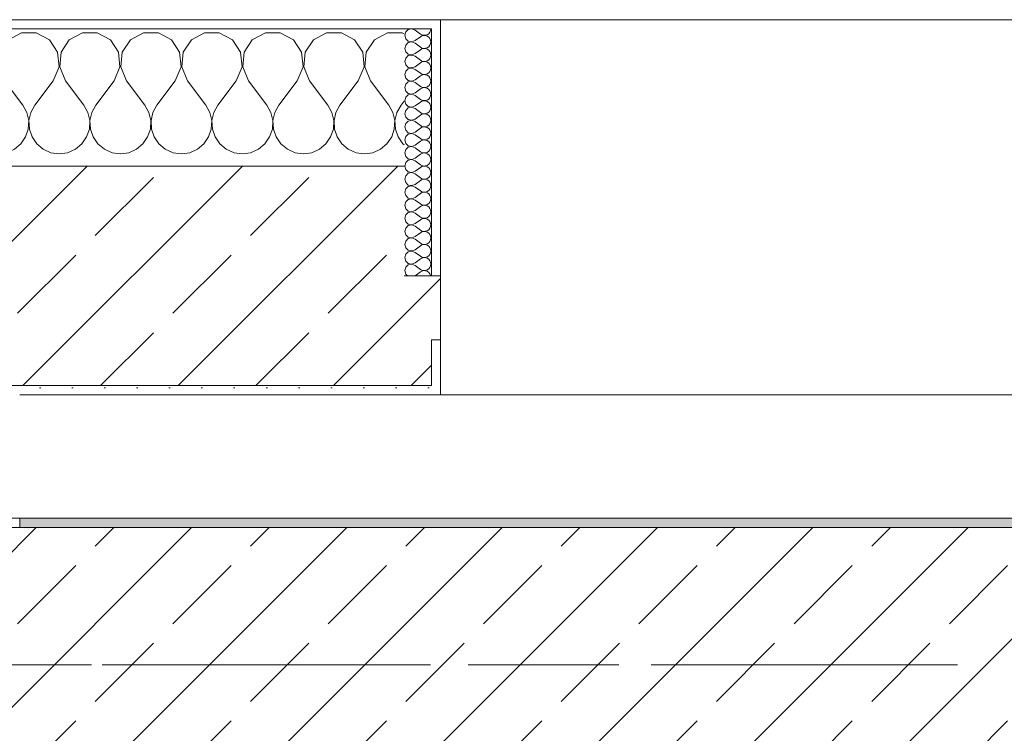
# Model space of a CAD drawing. Header units: metres. Extents: x -3.6 to 84.5, y -11 to 16.8.
# Tile 213 of 228: x 54.69 to 55.766, y 13.075 to 13.855. Entities that reach past the tile are written whole.
import ezdxf

# ---------------------------------------------------------------- set-up
doc = ezdxf.new("R2010")
doc.units = ezdxf.units.M
doc.header["$MEASUREMENT"] = 0
doc.linetypes.add('Achse', pattern=[0.2, 0.1, -0.05, 0, -0.05])
doc.linetypes.add('Strichlinie doppelt', pattern=[0.546806, 0.264583, -0.105833, 0.070556, -0.105833])
for name, color, linetype in [('451 - Universal.Achsen Raster', 7, 'Continuous'), ('604 - Struktur.Wand Aussen', 7, 'Continuous'), ('608 - Struktur.Träger', 7, 'Continuous')]:
    doc.layers.add(name, color=color, linetype=linetype)
pattern_1 = [(0, (0, 0), (0, 0.08660254), [0, -0.05]), (0, (0.025, 0.0433), (0, 0.08660254), [0, -0.05])]
pattern_2 = [(45, (0, 0), (-0.01767767, 0.01767767), [0, -0.025])]
pattern_3 = [(45, (0, 0), (-0.08485281, 0.08485281), []), (45, (-0.04243, 0.04243), (-0.08485281, 0.08485281), [0.09, -0.03])]

# ---------------------------------------------------------------- blocks, each defined once
blk = doc.blocks.new('*X31')
at = {"layer": '604 - Struktur.Wand Aussen', "color": 7, "linetype": 'Continuous', "lineweight": 5}
for p, q in [((54.0252, 13.8407), (54.0109, 13.833)), ((54.0415, 13.8407), (54.0252, 13.8407)), ((54.0558, 13.833), (54.0415, 13.8407)), ((54.0919, 13.8407), (54.0776, 13.833)), ((54.1081, 13.8407), (54.0919, 13.8407)), ((54.1224, 13.833), (54.1081, 13.8407)), ((54.1585, 13.8407), (54.1442, 13.833)), ((54.1748, 13.8407), (54.1585, 13.8407)), ((54.1891, 13.833), (54.1748, 13.8407)), ((54.2252, 13.8407), (54.2109, 13.833)), ((54.2415, 13.8407), (54.2252, 13.8407)), ((54.2558, 13.833), (54.2415, 13.8407)), ((54.2919, 13.8407), (54.2776, 13.833)), ((54.3081, 13.8407), (54.2919, 13.8407)), ((54.3224, 13.833), (54.3081, 13.8407)), ((54.3585, 13.8407), (54.3442, 13.833)), ((54.3748, 13.8407), (54.3585, 13.8407)), ((54.3891, 13.833), (54.3748, 13.8407)), ((54.4252, 13.8407), (54.4109, 13.833)), ((54.4415, 13.8407), (54.4252, 13.8407)), ((54.4558, 13.833), (54.4415, 13.8407)), ((54.4919, 13.8407), (54.4776, 13.833)), ((54.5081, 13.8407), (54.4919, 13.8407)), ((54.5224, 13.833), (54.5081, 13.8407)), ((54.5585, 13.8407), (54.5442, 13.833)), ((54.5748, 13.8407), (54.5585, 13.8407)), ((54.5891, 13.833), (54.5748, 13.8407)), ((54.6252, 13.8407), (54.6109, 13.833)), ((54.6415, 13.8407), (54.6252, 13.8407)), ((54.6558, 13.833), (54.6415, 13.8407)), ((54.6919, 13.8407), (54.6776, 13.833)), ((54.7081, 13.8407), (54.6919, 13.8407)), ((54.7224, 13.833), (54.7081, 13.8407)), ((54.7585, 13.8407), (54.7442, 13.833)), ((54.7748, 13.8407), (54.7585, 13.8407)), ((54.7891, 13.833), (54.7748, 13.8407)), ((54.8252, 13.8407), (54.8109, 13.833)), ((54.8415, 13.8407), (54.8252, 13.8407)), ((54.8558, 13.833), (54.8415, 13.8407)), ((54.8919, 13.8407), (54.8776, 13.833)), ((54.9081, 13.8407), (54.8919, 13.8407)), ((54.9224, 13.833), (54.9081, 13.8407)), ((54.9585, 13.8407), (54.9442, 13.833)), ((54.9748, 13.8407), (54.9585, 13.8407)), ((54.9891, 13.833), (54.9748, 13.8407)), ((55.0252, 13.8407), (55.0109, 13.833)), ((55.0415, 13.8407), (55.0252, 13.8407)), ((55.0558, 13.833), (55.0415, 13.8407)), ((55.0919, 13.8407), (55.0776, 13.833)), ((55.1081, 13.8407), (55.0919, 13.8407)), ((55.11, 13.8397), (55.1081, 13.8407)), ((54.0109, 13.833), (54.005, 13.8241)), ((54.0648, 13.8195), (54.0558, 13.833)), ((54.0776, 13.833), (54.0686, 13.8195)), ((54.1314, 13.8195), (54.1224, 13.833)), ((54.1442, 13.833), (54.1352, 13.8195)), ((54.1981, 13.8195), (54.1891, 13.833)), ((54.2109, 13.833), (54.2019, 13.8195)), ((54.2648, 13.8195), (54.2558, 13.833)), ((54.2776, 13.833), (54.2686, 13.8195)), ((54.3314, 13.8195), (54.3224, 13.833)), ((54.3442, 13.833), (54.3352, 13.8195)), ((54.3981, 13.8195), (54.3891, 13.833)), ((54.4109, 13.833), (54.4019, 13.8195)), ((54.4648, 13.8195), (54.4558, 13.833)), ((54.4776, 13.833), (54.4686, 13.8195)), ((54.5314, 13.8195), (54.5224, 13.833)), ((54.5442, 13.833), (54.5352, 13.8195)), ((54.5981, 13.8195), (54.5891, 13.833)), ((54.6109, 13.833), (54.6019, 13.8195)), ((54.6648, 13.8195), (54.6558, 13.833)), ((54.6776, 13.833), (54.6686, 13.8195)), ((54.7314, 13.8195), (54.7224, 13.833)), ((54.7442, 13.833), (54.7352, 13.8195)), ((54.7981, 13.8195), (54.7891, 13.833)), ((54.8109, 13.833), (54.8019, 13.8195)), ((54.8648, 13.8195), (54.8558, 13.833)), ((54.8776, 13.833), (54.8686, 13.8195)), ((54.9314, 13.8195), (54.9224, 13.833)), ((54.9442, 13.833), (54.9352, 13.8195)), ((54.9981, 13.8195), (54.9891, 13.833)), ((55.0109, 13.833), (55.0019, 13.8195)), ((55.0648, 13.8195), (55.0558, 13.833)), ((55.0776, 13.833), (55.0686, 13.8195)), ((54.0663, 13.8033), (54.0648, 13.8195)), ((54.0686, 13.8195), (54.067, 13.8033)), ((54.133, 13.8033), (54.1314, 13.8195)), ((54.1352, 13.8195), (54.1337, 13.8033)), ((54.1996, 13.8033), (54.1981, 13.8195)), ((54.2019, 13.8195), (54.2004, 13.8033)), ((54.2663, 13.8033), (54.2648, 13.8195)), ((54.2686, 13.8195), (54.267, 13.8033)), ((54.333, 13.8033), (54.3314, 13.8195)), ((54.3352, 13.8195), (54.3337, 13.8033)), ((54.3996, 13.8033), (54.3981, 13.8195)), ((54.4019, 13.8195), (54.4004, 13.8033)), ((54.4663, 13.8033), (54.4648, 13.8195)), ((54.4686, 13.8195), (54.467, 13.8033)), ((54.533, 13.8033), (54.5314, 13.8195)), ((54.5352, 13.8195), (54.5337, 13.8033)), ((54.5996, 13.8033), (54.5981, 13.8195)), ((54.6019, 13.8195), (54.6004, 13.8033)), ((54.6663, 13.8033), (54.6648, 13.8195)), ((54.6686, 13.8195), (54.667, 13.8033)), ((54.733, 13.8033), (54.7314, 13.8195)), ((54.7352, 13.8195), (54.7337, 13.8033)), ((54.7996, 13.8033), (54.7981, 13.8195)), ((54.8019, 13.8195), (54.8004, 13.8033)), ((54.8663, 13.8033), (54.8648, 13.8195)), ((54.8686, 13.8195), (54.867, 13.8033)), ((54.933, 13.8033), (54.9314, 13.8195)), ((54.9352, 13.8195), (54.9337, 13.8033)), ((54.9996, 13.8033), (54.9981, 13.8195)), ((55.0019, 13.8195), (55.0004, 13.8033)), ((55.0663, 13.8033), (55.0648, 13.8195)), ((55.0686, 13.8195), (55.067, 13.8033)), ((54.06, 13.7883), (54.0663, 13.8033)), ((54.067, 13.8033), (54.0733, 13.7883)), ((54.1267, 13.7883), (54.133, 13.8033)), ((54.1337, 13.8033), (54.14, 13.7883)), ((54.1933, 13.7883), (54.1996, 13.8033)), ((54.2004, 13.8033), (54.2067, 13.7883)), ((54.26, 13.7883), (54.2663, 13.8033)), ((54.267, 13.8033), (54.2733, 13.7883)), ((54.3267, 13.7883), (54.333, 13.8033)), ((54.3337, 13.8033), (54.34, 13.7883)), ((54.3933, 13.7883), (54.3996, 13.8033)), ((54.4004, 13.8033), (54.4067, 13.7883)), ((54.46, 13.7883), (54.4663, 13.8033)), ((54.467, 13.8033), (54.4733, 13.7883)), ((54.5267, 13.7883), (54.533, 13.8033)), ((54.5337, 13.8033), (54.54, 13.7883)), ((54.5933, 13.7883), (54.5996, 13.8033)), ((54.6004, 13.8033), (54.6067, 13.7883)), ((54.66, 13.7883), (54.6663, 13.8033)), ((54.667, 13.8033), (54.6733, 13.7883)), ((54.7267, 13.7883), (54.733, 13.8033)), ((54.7337, 13.8033), (54.74, 13.7883)), ((54.7933, 13.7883), (54.7996, 13.8033)), ((54.8004, 13.8033), (54.8067, 13.7883)), ((54.86, 13.7883), (54.8663, 13.8033)), ((54.867, 13.8033), (54.8733, 13.7883)), ((54.9267, 13.7883), (54.933, 13.8033)), ((54.9337, 13.8033), (54.94, 13.7883)), ((54.9933, 13.7883), (54.9996, 13.8033)), ((55.0004, 13.8033), (55.0067, 13.7883)), ((55.06, 13.7883), (55.0663, 13.8033)), ((55.067, 13.8033), (55.0733, 13.7883)), ((54.005, 13.7923), (54.0067, 13.7883)), ((54.0067, 13.7883), (54.0267, 13.7617)), ((54.06, 13.7883), (54.04, 13.7617)), ((54.0733, 13.7883), (54.0933, 13.7617)), ((54.1267, 13.7883), (54.1067, 13.7617)), ((54.14, 13.7883), (54.16, 13.7617)), ((54.1933, 13.7883), (54.1733, 13.7617)), ((54.2067, 13.7883), (54.2267, 13.7617)), ((54.26, 13.7883), (54.24, 13.7617)), ((54.2733, 13.7883), (54.2933, 13.7617)), ((54.3267, 13.7883), (54.3067, 13.7617)), ((54.34, 13.7883), (54.36, 13.7617)), ((54.3933, 13.7883), (54.3733, 13.7617)), ((54.4067, 13.7883), (54.4267, 13.7617)), ((54.46, 13.7883), (54.44, 13.7617)), ((54.4733, 13.7883), (54.4933, 13.7617)), ((54.5267, 13.7883), (54.5067, 13.7617)), ((54.54, 13.7883), (54.56, 13.7617)), ((54.5933, 13.7883), (54.5733, 13.7617)), ((54.6067, 13.7883), (54.6267, 13.7617)), ((54.66, 13.7883), (54.64, 13.7617)), ((54.6733, 13.7883), (54.6933, 13.7617)), ((54.7267, 13.7883), (54.7067, 13.7617)), ((54.74, 13.7883), (54.76, 13.7617)), ((54.7933, 13.7883), (54.7733, 13.7617)), ((54.8067, 13.7883), (54.8267, 13.7617)), ((54.86, 13.7883), (54.84, 13.7617)), ((54.8733, 13.7883), (54.8933, 13.7617)), ((54.9267, 13.7883), (54.9067, 13.7617)), ((54.94, 13.7883), (54.96, 13.7617)), ((54.9933, 13.7883), (54.9733, 13.7617)), ((55.0067, 13.7883), (55.0267, 13.7617)), ((55.06, 13.7883), (55.04, 13.7617)), ((55.0733, 13.7883), (55.0933, 13.7617)), ((55.11, 13.7661), (55.1067, 13.7617)), ((54.0311, 13.7536), (54.0267, 13.7617)), ((54.0332, 13.7447), (54.0311, 13.7536)), ((54.0355, 13.7536), (54.0335, 13.7447)), ((54.04, 13.7617), (54.0355, 13.7536)), ((54.0978, 13.7536), (54.0933, 13.7617)), ((54.0999, 13.7447), (54.0978, 13.7536)), ((54.1022, 13.7536), (54.1001, 13.7447)), ((54.1067, 13.7617), (54.1022, 13.7536)), ((54.1645, 13.7536), (54.16, 13.7617)), ((54.1665, 13.7447), (54.1645, 13.7536)), ((54.1689, 13.7536), (54.1668, 13.7447)), ((54.1733, 13.7617), (54.1689, 13.7536)), ((54.2311, 13.7536), (54.2267, 13.7617)), ((54.2332, 13.7447), (54.2311, 13.7536)), ((54.2355, 13.7536), (54.2335, 13.7447)), ((54.24, 13.7617), (54.2355, 13.7536)), ((54.2978, 13.7536), (54.2933, 13.7617)), ((54.2999, 13.7447), (54.2978, 13.7536)), ((54.3022, 13.7536), (54.3001, 13.7447)), ((54.3067, 13.7617), (54.3022, 13.7536)), ((54.3645, 13.7536), (54.36, 13.7617)), ((54.3665, 13.7447), (54.3645, 13.7536)), ((54.3689, 13.7536), (54.3668, 13.7447)), ((54.3733, 13.7617), (54.3689, 13.7536)), ((54.4311, 13.7536), (54.4267, 13.7617)), ((54.4332, 13.7447), (54.4311, 13.7536)), ((54.4355, 13.7536), (54.4335, 13.7447)), ((54.44, 13.7617), (54.4355, 13.7536)), ((54.4978, 13.7536), (54.4933, 13.7617)), ((54.4999, 13.7447), (54.4978, 13.7536)), ((54.5022, 13.7536), (54.5001, 13.7447)), ((54.5067, 13.7617), (54.5022, 13.7536)), ((54.5645, 13.7536), (54.56, 13.7617)), ((54.5665, 13.7447), (54.5645, 13.7536)), ((54.5689, 13.7536), (54.5668, 13.7447)), ((54.5733, 13.7617), (54.5689, 13.7536)), ((54.6311, 13.7536), (54.6267, 13.7617)), ((54.6332, 13.7447), (54.6311, 13.7536)), ((54.6355, 13.7536), (54.6335, 13.7447)), ((54.64, 13.7617), (54.6355, 13.7536)), ((54.6978, 13.7536), (54.6933, 13.7617)), ((54.6999, 13.7447), (54.6978, 13.7536)), ((54.7022, 13.7536), (54.7001, 13.7447)), ((54.7067, 13.7617), (54.7022, 13.7536)), ((54.7645, 13.7536), (54.76, 13.7617)), ((54.7665, 13.7447), (54.7645, 13.7536)), ((54.7689, 13.7536), (54.7668, 13.7447)), ((54.7733, 13.7617), (54.7689, 13.7536)), ((54.8311, 13.7536), (54.8267, 13.7617)), ((54.8332, 13.7447), (54.8311, 13.7536)), ((54.8355, 13.7536), (54.8335, 13.7447)), ((54.84, 13.7617), (54.8355, 13.7536)), ((54.8978, 13.7536), (54.8933, 13.7617)), ((54.8999, 13.7447), (54.8978, 13.7536)), ((54.9022, 13.7536), (54.9001, 13.7447)), ((54.9067, 13.7617), (54.9022, 13.7536)), ((54.9645, 13.7536), (54.96, 13.7617)), ((54.9665, 13.7447), (54.9645, 13.7536)), ((54.9689, 13.7536), (54.9668, 13.7447)), ((54.9733, 13.7617), (54.9689, 13.7536)), ((55.0311, 13.7536), (55.0267, 13.7617)), ((55.0332, 13.7447), (55.0311, 13.7536)), ((55.0355, 13.7536), (55.0335, 13.7447)), ((55.04, 13.7617), (55.0355, 13.7536)), ((55.0978, 13.7536), (55.0933, 13.7617)), ((55.0999, 13.7447), (55.0978, 13.7536)), ((55.1022, 13.7536), (55.1001, 13.7447)), ((55.1067, 13.7617), (55.1022, 13.7536)), ((54.0328, 13.7355), (54.0332, 13.7447)), ((54.0335, 13.7447), (54.0339, 13.7355)), ((54.0994, 13.7355), (54.0999, 13.7447)), ((54.1001, 13.7447), (54.1006, 13.7355)), ((54.1661, 13.7355), (54.1665, 13.7447)), ((54.1668, 13.7447), (54.1672, 13.7355)), ((54.2328, 13.7355), (54.2332, 13.7447)), ((54.2335, 13.7447), (54.2339, 13.7355)), ((54.2994, 13.7355), (54.2999, 13.7447)), ((54.3001, 13.7447), (54.3006, 13.7355)), ((54.3661, 13.7355), (54.3665, 13.7447)), ((54.3668, 13.7447), (54.3672, 13.7355)), ((54.4328, 13.7355), (54.4332, 13.7447)), ((54.4335, 13.7447), (54.4339, 13.7355)), ((54.4994, 13.7355), (54.4999, 13.7447)), ((54.5001, 13.7447), (54.5006, 13.7355)), ((54.5661, 13.7355), (54.5665, 13.7447)), ((54.5668, 13.7447), (54.5672, 13.7355)), ((54.6328, 13.7355), (54.6332, 13.7447)), ((54.6335, 13.7447), (54.6339, 13.7355)), ((54.6994, 13.7355), (54.6999, 13.7447)), ((54.7001, 13.7447), (54.7006, 13.7355)), ((54.7661, 13.7355), (54.7665, 13.7447)), ((54.7668, 13.7447), (54.7672, 13.7355)), ((54.8328, 13.7355), (54.8332, 13.7447)), ((54.8335, 13.7447), (54.8339, 13.7355)), ((54.8994, 13.7355), (54.8999, 13.7447)), ((54.9001, 13.7447), (54.9006, 13.7355)), ((54.9661, 13.7355), (54.9665, 13.7447)), ((54.9668, 13.7447), (54.9672, 13.7355)), ((55.0328, 13.7355), (55.0332, 13.7447)), ((55.0335, 13.7447), (55.0339, 13.7355)), ((55.0994, 13.7355), (55.0999, 13.7447)), ((55.1001, 13.7447), (55.1006, 13.7355)), ((54.0298, 13.7268), (54.0328, 13.7355)), ((54.0339, 13.7355), (54.0369, 13.7268)), ((54.0965, 13.7268), (54.0994, 13.7355)), ((54.1006, 13.7355), (54.1035, 13.7268)), ((54.1631, 13.7268), (54.1661, 13.7355)), ((54.1672, 13.7355), (54.1702, 13.7268)), ((54.2298, 13.7268), (54.2328, 13.7355)), ((54.2339, 13.7355), (54.2369, 13.7268)), ((54.2965, 13.7268), (54.2994, 13.7355)), ((54.3006, 13.7355), (54.3035, 13.7268)), ((54.3631, 13.7268), (54.3661, 13.7355)), ((54.3672, 13.7355), (54.3702, 13.7268)), ((54.4298, 13.7268), (54.4328, 13.7355)), ((54.4339, 13.7355), (54.4369, 13.7268)), ((54.4965, 13.7268), (54.4994, 13.7355)), ((54.5006, 13.7355), (54.5035, 13.7268)), ((54.5631, 13.7268), (54.5661, 13.7355)), ((54.5672, 13.7355), (54.5702, 13.7268)), ((54.6298, 13.7268), (54.6328, 13.7355)), ((54.6339, 13.7355), (54.6369, 13.7268)), ((54.6965, 13.7268), (54.6994, 13.7355)), ((54.7006, 13.7355), (54.7035, 13.7268)), ((54.7631, 13.7268), (54.7661, 13.7355)), ((54.7672, 13.7355), (54.7702, 13.7268)), ((54.8298, 13.7268), (54.8328, 13.7355)), ((54.8339, 13.7355), (54.8369, 13.7268)), ((54.8965, 13.7268), (54.8994, 13.7355)), ((54.9006, 13.7355), (54.9035, 13.7268)), ((54.9631, 13.7268), (54.9661, 13.7355)), ((54.9672, 13.7355), (54.9702, 13.7268)), ((55.0298, 13.7268), (55.0328, 13.7355)), ((55.0339, 13.7355), (55.0369, 13.7268)), ((55.0965, 13.7268), (55.0994, 13.7355)), ((55.1006, 13.7355), (55.1035, 13.7268)), ((54.0175, 13.7133), (54.0246, 13.7192)), ((54.0246, 13.7192), (54.0298, 13.7268)), ((54.0369, 13.7268), (54.0421, 13.7192)), ((54.0421, 13.7192), (54.0491, 13.7133)), ((54.0842, 13.7133), (54.0913, 13.7192)), ((54.0913, 13.7192), (54.0965, 13.7268)), ((54.1035, 13.7268), (54.1087, 13.7192)), ((54.1087, 13.7192), (54.1158, 13.7133)), ((54.1509, 13.7133), (54.1579, 13.7192)), ((54.1579, 13.7192), (54.1631, 13.7268)), ((54.1702, 13.7268), (54.1754, 13.7192)), ((54.1754, 13.7192), (54.1825, 13.7133)), ((54.2175, 13.7133), (54.2246, 13.7192)), ((54.2246, 13.7192), (54.2298, 13.7268)), ((54.2369, 13.7268), (54.2421, 13.7192)), ((54.2421, 13.7192), (54.2491, 13.7133)), ((54.2842, 13.7133), (54.2913, 13.7192)), ((54.2913, 13.7192), (54.2965, 13.7268)), ((54.3035, 13.7268), (54.3087, 13.7192)), ((54.3087, 13.7192), (54.3158, 13.7133)), ((54.3509, 13.7133), (54.3579, 13.7192)), ((54.3579, 13.7192), (54.3631, 13.7268)), ((54.3702, 13.7268), (54.3754, 13.7192)), ((54.3754, 13.7192), (54.3825, 13.7133)), ((54.4175, 13.7133), (54.4246, 13.7192)), ((54.4246, 13.7192), (54.4298, 13.7268)), ((54.4369, 13.7268), (54.4421, 13.7192)), ((54.4421, 13.7192), (54.4491, 13.7133)), ((54.4842, 13.7133), (54.4913, 13.7192)), ((54.4913, 13.7192), (54.4965, 13.7268)), ((54.5035, 13.7268), (54.5087, 13.7192)), ((54.5087, 13.7192), (54.5158, 13.7133)), ((54.5509, 13.7133), (54.5579, 13.7192)), ((54.5579, 13.7192), (54.5631, 13.7268)), ((54.5702, 13.7268), (54.5754, 13.7192)), ((54.5754, 13.7192), (54.5825, 13.7133)), ((54.6175, 13.7133), (54.6246, 13.7192)), ((54.6246, 13.7192), (54.6298, 13.7268)), ((54.6369, 13.7268), (54.6421, 13.7192)), ((54.6421, 13.7192), (54.6491, 13.7133)), ((54.6842, 13.7133), (54.6913, 13.7192)), ((54.6913, 13.7192), (54.6965, 13.7268)), ((54.7035, 13.7268), (54.7087, 13.7192)), ((54.7087, 13.7192), (54.7158, 13.7133)), ((54.7509, 13.7133), (54.7579, 13.7192)), ((54.7579, 13.7192), (54.7631, 13.7268)), ((54.7702, 13.7268), (54.7754, 13.7192)), ((54.7754, 13.7192), (54.7825, 13.7133)), ((54.8175, 13.7133), (54.8246, 13.7192)), ((54.8246, 13.7192), (54.8298, 13.7268)), ((54.8369, 13.7268), (54.8421, 13.7192)), ((54.8421, 13.7192), (54.8491, 13.7133)), ((54.8842, 13.7133), (54.8913, 13.7192)), ((54.8913, 13.7192), (54.8965, 13.7268)), ((54.9035, 13.7268), (54.9087, 13.7192)), ((54.9087, 13.7192), (54.9158, 13.7133)), ((54.9509, 13.7133), (54.9579, 13.7192)), ((54.9579, 13.7192), (54.9631, 13.7268)), ((54.9702, 13.7268), (54.9754, 13.7192)), ((54.9754, 13.7192), (54.9825, 13.7133)), ((55.0175, 13.7133), (55.0246, 13.7192)), ((55.0246, 13.7192), (55.0298, 13.7268)), ((55.0369, 13.7268), (55.0421, 13.7192)), ((55.0421, 13.7192), (55.0491, 13.7133)), ((55.0842, 13.7133), (55.0913, 13.7192)), ((55.0913, 13.7192), (55.0965, 13.7268)), ((55.1035, 13.7268), (55.1087, 13.7192)), ((55.1087, 13.7192), (55.11, 13.7181)), ((54.005, 13.709), (54.0091, 13.7096)), ((54.0091, 13.7096), (54.0175, 13.7133)), ((54.0491, 13.7133), (54.0576, 13.7096)), ((54.0576, 13.7096), (54.0667, 13.7083)), ((54.0667, 13.7083), (54.0758, 13.7096)), ((54.0758, 13.7096), (54.0842, 13.7133)), ((54.1158, 13.7133), (54.1242, 13.7096)), ((54.1242, 13.7096), (54.1333, 13.7083)), ((54.1333, 13.7083), (54.1424, 13.7096)), ((54.1424, 13.7096), (54.1509, 13.7133)), ((54.1825, 13.7133), (54.1909, 13.7096)), ((54.1909, 13.7096), (54.2, 13.7083)), ((54.2, 13.7083), (54.2091, 13.7096)), ((54.2091, 13.7096), (54.2175, 13.7133)), ((54.2491, 13.7133), (54.2576, 13.7096)), ((54.2576, 13.7096), (54.2667, 13.7083)), ((54.2667, 13.7083), (54.2758, 13.7096)), ((54.2758, 13.7096), (54.2842, 13.7133)), ((54.3158, 13.7133), (54.3242, 13.7096)), ((54.3242, 13.7096), (54.3333, 13.7083)), ((54.3333, 13.7083), (54.3424, 13.7096)), ((54.3424, 13.7096), (54.3509, 13.7133)), ((54.3825, 13.7133), (54.3909, 13.7096)), ((54.3909, 13.7096), (54.4, 13.7083)), ((54.4, 13.7083), (54.4091, 13.7096)), ((54.4091, 13.7096), (54.4175, 13.7133)), ((54.4491, 13.7133), (54.4576, 13.7096)), ((54.4576, 13.7096), (54.4667, 13.7083)), ((54.4667, 13.7083), (54.4758, 13.7096)), ((54.4758, 13.7096), (54.4842, 13.7133)), ((54.5158, 13.7133), (54.5242, 13.7096)), ((54.5242, 13.7096), (54.5333, 13.7083)), ((54.5333, 13.7083), (54.5424, 13.7096)), ((54.5424, 13.7096), (54.5509, 13.7133)), ((54.5825, 13.7133), (54.5909, 13.7096)), ((54.5909, 13.7096), (54.6, 13.7083)), ((54.6, 13.7083), (54.6091, 13.7096)), ((54.6091, 13.7096), (54.6175, 13.7133)), ((54.6491, 13.7133), (54.6576, 13.7096)), ((54.6576, 13.7096), (54.6667, 13.7083)), ((54.6667, 13.7083), (54.6758, 13.7096)), ((54.6758, 13.7096), (54.6842, 13.7133)), ((54.7158, 13.7133), (54.7242, 13.7096)), ((54.7242, 13.7096), (54.7333, 13.7083)), ((54.7333, 13.7083), (54.7424, 13.7096)), ((54.7424, 13.7096), (54.7509, 13.7133)), ((54.7825, 13.7133), (54.7909, 13.7096)), ((54.7909, 13.7096), (54.8, 13.7083)), ((54.8, 13.7083), (54.8091, 13.7096)), ((54.8091, 13.7096), (54.8175, 13.7133)), ((54.8491, 13.7133), (54.8576, 13.7096)), ((54.8576, 13.7096), (54.8667, 13.7083)), ((54.8667, 13.7083), (54.8758, 13.7096)), ((54.8758, 13.7096), (54.8842, 13.7133)), ((54.9158, 13.7133), (54.9242, 13.7096)), ((54.9242, 13.7096), (54.9333, 13.7083)), ((54.9333, 13.7083), (54.9424, 13.7096)), ((54.9424, 13.7096), (54.9509, 13.7133)), ((54.9825, 13.7133), (54.9909, 13.7096)), ((54.9909, 13.7096), (55, 13.7083)), ((55, 13.7083), (55.0091, 13.7096)), ((55.0091, 13.7096), (55.0175, 13.7133)), ((55.0491, 13.7133), (55.0576, 13.7096)), ((55.0576, 13.7096), (55.0667, 13.7083)), ((55.0667, 13.7083), (55.0758, 13.7096)), ((55.0758, 13.7096), (55.0842, 13.7133))]:
    blk.add_line(p, q, dxfattribs=at)
blk = doc.blocks.new('*X62')
at = {"layer": '604 - Struktur.Wand Aussen', "color": 7, "linetype": 'Continuous', "lineweight": 5}
for p, q in [((55.1118, 13.8416), (55.1107, 13.8379)), ((55.1107, 13.8379), (55.1118, 13.8341)), ((55.1147, 13.8442), (55.1118, 13.8416)), ((55.1185, 13.845), (55.1147, 13.8442)), ((55.1221, 13.8436), (55.1185, 13.845)), ((55.1221, 13.8436), (55.1279, 13.8393)), ((55.1279, 13.8393), (55.1296, 13.8383)), ((55.1296, 13.8374), (55.1279, 13.8364)), ((55.1296, 13.8383), (55.1315, 13.8379)), ((55.1315, 13.8378), (55.1296, 13.8374)), ((55.1315, 13.8379), (55.1335, 13.838)), ((55.1335, 13.8377), (55.1315, 13.8378)), ((55.1335, 13.838), (55.1353, 13.8386)), ((55.1353, 13.8371), (55.1335, 13.8377)), ((55.1353, 13.8386), (55.137, 13.8397)), ((55.137, 13.8397), (55.1382, 13.8412)), ((55.1382, 13.8412), (55.139, 13.843)), ((55.139, 13.843), (55.1393, 13.845)), ((55.1118, 13.8273), (55.1107, 13.8236)), ((55.1118, 13.8341), (55.1147, 13.8315)), ((55.1147, 13.83), (55.1118, 13.8273)), ((55.1147, 13.8315), (55.1185, 13.8307)), ((55.1185, 13.8307), (55.1147, 13.83)), ((55.1185, 13.8307), (55.1221, 13.8321)), ((55.1221, 13.8293), (55.1185, 13.8307)), ((55.1221, 13.8321), (55.1279, 13.8364)), ((55.1221, 13.8293), (55.1279, 13.825)), ((55.137, 13.836), (55.1353, 13.8371)), ((55.1382, 13.8345), (55.137, 13.836)), ((55.137, 13.8254), (55.1382, 13.827)), ((55.139, 13.8327), (55.1382, 13.8345)), ((55.1382, 13.827), (55.139, 13.8288)), ((55.1393, 13.8307), (55.139, 13.8327)), ((55.139, 13.8288), (55.1393, 13.8307)), ((55.1107, 13.8236), (55.1118, 13.8198)), ((55.1118, 13.8198), (55.1147, 13.8172)), ((55.1147, 13.8172), (55.1185, 13.8165)), ((55.1185, 13.8164), (55.1147, 13.8157)), ((55.1185, 13.8165), (55.1221, 13.8179)), ((55.1221, 13.815), (55.1185, 13.8164)), ((55.1221, 13.8179), (55.1279, 13.8221)), ((55.1279, 13.825), (55.1296, 13.824)), ((55.1296, 13.8231), (55.1279, 13.8221)), ((55.1296, 13.824), (55.1315, 13.8236)), ((55.1315, 13.8235), (55.1296, 13.8231)), ((55.1315, 13.8236), (55.1335, 13.8237)), ((55.1335, 13.8234), (55.1315, 13.8235)), ((55.1335, 13.8237), (55.1353, 13.8243)), ((55.1353, 13.8228), (55.1335, 13.8234)), ((55.1353, 13.8243), (55.137, 13.8254)), ((55.137, 13.8217), (55.1353, 13.8228)), ((55.1382, 13.8202), (55.137, 13.8217)), ((55.139, 13.8184), (55.1382, 13.8202)), ((55.1393, 13.8164), (55.139, 13.8184)), ((55.139, 13.8145), (55.1393, 13.8164)), ((55.1118, 13.813), (55.1107, 13.8093)), ((55.1107, 13.8093), (55.1118, 13.8055)), ((55.1147, 13.8157), (55.1118, 13.813)), ((55.1118, 13.8055), (55.1147, 13.8029)), ((55.1221, 13.815), (55.1279, 13.8107)), ((55.1221, 13.8036), (55.1279, 13.8079)), ((55.1279, 13.8107), (55.1296, 13.8098)), ((55.1296, 13.8088), (55.1279, 13.8079)), ((55.1296, 13.8098), (55.1315, 13.8093)), ((55.1315, 13.8093), (55.1296, 13.8088)), ((55.1315, 13.8093), (55.1335, 13.8094)), ((55.1335, 13.8092), (55.1315, 13.8093)), ((55.1335, 13.8094), (55.1353, 13.81)), ((55.1353, 13.8085), (55.1335, 13.8092)), ((55.1353, 13.81), (55.137, 13.8112)), ((55.137, 13.8074), (55.1353, 13.8085)), ((55.137, 13.8112), (55.1382, 13.8127)), ((55.1382, 13.8059), (55.137, 13.8074)), ((55.1382, 13.8127), (55.139, 13.8145)), ((55.139, 13.8041), (55.1382, 13.8059)), ((55.1118, 13.7988), (55.1107, 13.795)), ((55.1107, 13.795), (55.1118, 13.7912)), ((55.1147, 13.8014), (55.1118, 13.7988)), ((55.1147, 13.8029), (55.1185, 13.8022)), ((55.1185, 13.8021), (55.1147, 13.8014)), ((55.1185, 13.8022), (55.1221, 13.8036)), ((55.1221, 13.8007), (55.1185, 13.8021)), ((55.1221, 13.8007), (55.1279, 13.7964)), ((55.1279, 13.7964), (55.1296, 13.7955)), ((55.1296, 13.7945), (55.1279, 13.7936)), ((55.1296, 13.7955), (55.1315, 13.795)), ((55.1315, 13.795), (55.1296, 13.7945)), ((55.1315, 13.795), (55.1335, 13.7951)), ((55.1335, 13.7949), (55.1315, 13.795)), ((55.1335, 13.7951), (55.1353, 13.7958)), ((55.1353, 13.7942), (55.1335, 13.7949)), ((55.1353, 13.7958), (55.137, 13.7969)), ((55.137, 13.7969), (55.1382, 13.7984)), ((55.1382, 13.7984), (55.139, 13.8002)), ((55.1393, 13.8021), (55.139, 13.8041)), ((55.139, 13.8002), (55.1393, 13.8021)), ((55.1118, 13.7845), (55.1107, 13.7807)), ((55.1118, 13.7912), (55.1147, 13.7886)), ((55.1147, 13.7871), (55.1118, 13.7845)), ((55.1147, 13.7886), (55.1185, 13.7879)), ((55.1185, 13.7878), (55.1147, 13.7871)), ((55.1185, 13.7879), (55.1221, 13.7893)), ((55.1221, 13.7864), (55.1185, 13.7878)), ((55.1221, 13.7893), (55.1279, 13.7936)), ((55.1221, 13.7864), (55.1279, 13.7821)), ((55.137, 13.7931), (55.1353, 13.7942)), ((55.1382, 13.7916), (55.137, 13.7931)), ((55.137, 13.7826), (55.1382, 13.7841)), ((55.139, 13.7898), (55.1382, 13.7916)), ((55.1382, 13.7841), (55.139, 13.7859)), ((55.1393, 13.7879), (55.139, 13.7898)), ((55.139, 13.7859), (55.1393, 13.7879)), ((55.1107, 13.7807), (55.1118, 13.777)), ((55.1118, 13.777), (55.1147, 13.7743)), ((55.1147, 13.7728), (55.1118, 13.7702)), ((55.1147, 13.7743), (55.1185, 13.7736)), ((55.1185, 13.7735), (55.1147, 13.7728)), ((55.1185, 13.7736), (55.1221, 13.775)), ((55.1221, 13.7721), (55.1185, 13.7735)), ((55.1221, 13.775), (55.1279, 13.7793)), ((55.1279, 13.7821), (55.1296, 13.7812)), ((55.1296, 13.7802), (55.1279, 13.7793)), ((55.1296, 13.7812), (55.1315, 13.7807)), ((55.1315, 13.7807), (55.1296, 13.7802)), ((55.1315, 13.7807), (55.1335, 13.7808)), ((55.1335, 13.7806), (55.1315, 13.7807)), ((55.1335, 13.7808), (55.1353, 13.7815)), ((55.1353, 13.78), (55.1335, 13.7806)), ((55.1353, 13.7815), (55.137, 13.7826)), ((55.137, 13.7788), (55.1353, 13.78)), ((55.1382, 13.7773), (55.137, 13.7788)), ((55.139, 13.7755), (55.1382, 13.7773)), ((55.1393, 13.7736), (55.139, 13.7755)), ((55.139, 13.7716), (55.1393, 13.7736)), ((55.1118, 13.7702), (55.1107, 13.7664)), ((55.1107, 13.7664), (55.1118, 13.7627)), ((55.1118, 13.7627), (55.1147, 13.76)), ((55.1221, 13.7721), (55.1279, 13.7679)), ((55.1221, 13.7607), (55.1279, 13.765)), ((55.1279, 13.7679), (55.1296, 13.7669)), ((55.1296, 13.766), (55.1279, 13.765)), ((55.1296, 13.7669), (55.1315, 13.7665)), ((55.1315, 13.7664), (55.1296, 13.766)), ((55.1315, 13.7665), (55.1335, 13.7666)), ((55.1335, 13.7663), (55.1315, 13.7664)), ((55.1335, 13.7666), (55.1353, 13.7672)), ((55.1353, 13.7657), (55.1335, 13.7663)), ((55.1353, 13.7672), (55.137, 13.7683)), ((55.137, 13.7646), (55.1353, 13.7657)), ((55.137, 13.7683), (55.1382, 13.7698)), ((55.1382, 13.763), (55.137, 13.7646)), ((55.1382, 13.7698), (55.139, 13.7716)), ((55.139, 13.7612), (55.1382, 13.763)), ((55.1118, 13.7559), (55.1107, 13.7521)), ((55.1107, 13.7521), (55.1118, 13.7484)), ((55.1147, 13.7585), (55.1118, 13.7559)), ((55.1147, 13.76), (55.1185, 13.7593)), ((55.1185, 13.7593), (55.1147, 13.7585)), ((55.1185, 13.7593), (55.1221, 13.7607)), ((55.1221, 13.7579), (55.1185, 13.7593)), ((55.1221, 13.7579), (55.1279, 13.7536)), ((55.1279, 13.7536), (55.1296, 13.7526)), ((55.1296, 13.7517), (55.1279, 13.7507)), ((55.1296, 13.7526), (55.1315, 13.7522)), ((55.1315, 13.7521), (55.1296, 13.7517)), ((55.1315, 13.7522), (55.1335, 13.7523)), ((55.1335, 13.752), (55.1315, 13.7521)), ((55.1335, 13.7523), (55.1353, 13.7529)), ((55.1353, 13.7514), (55.1335, 13.752)), ((55.1353, 13.7529), (55.137, 13.754)), ((55.137, 13.7503), (55.1353, 13.7514)), ((55.137, 13.754), (55.1382, 13.7555)), ((55.1382, 13.7555), (55.139, 13.7573)), ((55.1393, 13.7593), (55.139, 13.7612)), ((55.139, 13.7573), (55.1393, 13.7593)), ((55.1118, 13.7416), (55.1107, 13.7379)), ((55.1118, 13.7484), (55.1147, 13.7458)), ((55.1147, 13.7442), (55.1118, 13.7416)), ((55.1147, 13.7458), (55.1185, 13.745)), ((55.1185, 13.745), (55.1147, 13.7442)), ((55.1185, 13.745), (55.1221, 13.7464)), ((55.1221, 13.7436), (55.1185, 13.745)), ((55.1221, 13.7464), (55.1279, 13.7507)), ((55.1221, 13.7436), (55.1279, 13.7393)), ((55.1382, 13.7488), (55.137, 13.7503)), ((55.137, 13.7397), (55.1382, 13.7412)), ((55.139, 13.747), (55.1382, 13.7488)), ((55.1382, 13.7412), (55.139, 13.743)), ((55.1393, 13.745), (55.139, 13.747)), ((55.139, 13.743), (55.1393, 13.745)), ((55.1107, 13.7379), (55.1118, 13.7341)), ((55.1118, 13.7341), (55.1147, 13.7315)), ((55.1147, 13.73), (55.1118, 13.7273)), ((55.1147, 13.7315), (55.1185, 13.7307)), ((55.1185, 13.7307), (55.1147, 13.73)), ((55.1185, 13.7307), (55.1221, 13.7321)), ((55.1221, 13.7293), (55.1185, 13.7307)), ((55.1221, 13.7321), (55.1279, 13.7364)), ((55.1279, 13.7393), (55.1296, 13.7383)), ((55.1296, 13.7374), (55.1279, 13.7364)), ((55.1296, 13.7383), (55.1315, 13.7379)), ((55.1315, 13.7378), (55.1296, 13.7374)), ((55.1315, 13.7379), (55.1335, 13.738)), ((55.1335, 13.7377), (55.1315, 13.7378)), ((55.1335, 13.738), (55.1353, 13.7386)), ((55.1353, 13.7371), (55.1335, 13.7377)), ((55.1353, 13.7386), (55.137, 13.7397)), ((55.137, 13.736), (55.1353, 13.7371)), ((55.1382, 13.7345), (55.137, 13.736)), ((55.139, 13.7327), (55.1382, 13.7345)), ((55.1393, 13.7307), (55.139, 13.7327)), ((55.139, 13.7288), (55.1393, 13.7307)), ((55.1118, 13.7273), (55.1107, 13.7236)), ((55.1107, 13.7236), (55.1118, 13.7198)), ((55.1118, 13.7198), (55.1147, 13.7172)), ((55.1221, 13.7293), (55.1279, 13.725)), ((55.1221, 13.7179), (55.1279, 13.7221)), ((55.1279, 13.725), (55.1296, 13.724)), ((55.1296, 13.7231), (55.1279, 13.7221)), ((55.1296, 13.724), (55.1315, 13.7236)), ((55.1315, 13.7235), (55.1296, 13.7231)), ((55.1315, 13.7236), (55.1335, 13.7237)), ((55.1335, 13.7234), (55.1315, 13.7235)), ((55.1335, 13.7237), (55.1353, 13.7243)), ((55.1353, 13.7228), (55.1335, 13.7234)), ((55.1353, 13.7243), (55.137, 13.7254)), ((55.137, 13.7217), (55.1353, 13.7228)), ((55.137, 13.7254), (55.1382, 13.727)), ((55.1382, 13.7202), (55.137, 13.7217)), ((55.1382, 13.727), (55.139, 13.7288)), ((55.139, 13.7184), (55.1382, 13.7202)), ((55.1118, 13.713), (55.1107, 13.7093)), ((55.1107, 13.7093), (55.1118, 13.7055)), ((55.1147, 13.7157), (55.1118, 13.713)), ((55.1147, 13.7172), (55.1185, 13.7165)), ((55.1185, 13.7164), (55.1147, 13.7157)), ((55.1185, 13.7165), (55.1221, 13.7179)), ((55.1221, 13.715), (55.1185, 13.7164)), ((55.1221, 13.715), (55.1279, 13.7107)), ((55.1279, 13.7107), (55.1296, 13.7098)), ((55.1296, 13.7088), (55.1279, 13.7079)), ((55.1296, 13.7098), (55.1315, 13.7093)), ((55.1315, 13.7093), (55.1296, 13.7088)), ((55.1315, 13.7093), (55.1335, 13.7094)), ((55.1335, 13.7092), (55.1315, 13.7093)), ((55.1335, 13.7094), (55.1353, 13.71)), ((55.1353, 13.7085), (55.1335, 13.7092)), ((55.1353, 13.71), (55.137, 13.7112)), ((55.137, 13.7074), (55.1353, 13.7085)), ((55.137, 13.7112), (55.1382, 13.7127)), ((55.1382, 13.7127), (55.139, 13.7145)), ((55.1393, 13.7164), (55.139, 13.7184)), ((55.139, 13.7145), (55.1393, 13.7164)), ((55.1118, 13.6988), (55.1107, 13.695)), ((55.1118, 13.7055), (55.1147, 13.7029)), ((55.1147, 13.7014), (55.1118, 13.6988)), ((55.1147, 13.7029), (55.1185, 13.7022)), ((55.1185, 13.7021), (55.1147, 13.7014)), ((55.1185, 13.7022), (55.1221, 13.7036)), ((55.1221, 13.7007), (55.1185, 13.7021)), ((55.1221, 13.7036), (55.1279, 13.7079)), ((55.1221, 13.7007), (55.1279, 13.6964)), ((55.1382, 13.7059), (55.137, 13.7074)), ((55.137, 13.6969), (55.1382, 13.6984)), ((55.139, 13.7041), (55.1382, 13.7059)), ((55.1382, 13.6984), (55.139, 13.7002)), ((55.1393, 13.7021), (55.139, 13.7041)), ((55.139, 13.7002), (55.1393, 13.7021)), ((55.1107, 13.695), (55.1118, 13.6912)), ((55.1118, 13.6912), (55.1147, 13.6886)), ((55.1147, 13.6871), (55.1118, 13.6845)), ((55.1147, 13.6886), (55.1185, 13.6879)), ((55.1185, 13.6878), (55.1147, 13.6871)), ((55.1185, 13.6879), (55.1221, 13.6893)), ((55.1221, 13.6864), (55.1185, 13.6878)), ((55.1221, 13.6893), (55.1279, 13.6936)), ((55.1279, 13.6964), (55.1296, 13.6955)), ((55.1296, 13.6945), (55.1279, 13.6936)), ((55.1296, 13.6955), (55.1315, 13.695)), ((55.1315, 13.695), (55.1296, 13.6945)), ((55.1315, 13.695), (55.1335, 13.6951)), ((55.1335, 13.6949), (55.1315, 13.695)), ((55.1335, 13.6951), (55.1353, 13.6958)), ((55.1353, 13.6942), (55.1335, 13.6949)), ((55.1353, 13.6958), (55.137, 13.6969)), ((55.137, 13.6931), (55.1353, 13.6942)), ((55.1382, 13.6916), (55.137, 13.6931)), ((55.139, 13.6898), (55.1382, 13.6916)), ((55.1393, 13.6879), (55.139, 13.6898)), ((55.139, 13.6859), (55.1393, 13.6879)), ((55.1118, 13.6845), (55.1107, 13.6807)), ((55.1107, 13.6807), (55.1118, 13.677)), ((55.1118, 13.677), (55.1147, 13.6743)), ((55.1221, 13.6864), (55.1279, 13.6821)), ((55.1221, 13.675), (55.1279, 13.6793)), ((55.1279, 13.6821), (55.1296, 13.6812)), ((55.1296, 13.6802), (55.1279, 13.6793)), ((55.1296, 13.6812), (55.1315, 13.6807)), ((55.1315, 13.6807), (55.1296, 13.6802)), ((55.1315, 13.6807), (55.1335, 13.6808)), ((55.1335, 13.6806), (55.1315, 13.6807)), ((55.1335, 13.6808), (55.1353, 13.6815)), ((55.1353, 13.68), (55.1335, 13.6806)), ((55.1353, 13.6815), (55.137, 13.6826)), ((55.137, 13.6788), (55.1353, 13.68)), ((55.137, 13.6826), (55.1382, 13.6841)), ((55.1382, 13.6773), (55.137, 13.6788)), ((55.1382, 13.6841), (55.139, 13.6859)), ((55.139, 13.6755), (55.1382, 13.6773)), ((55.1118, 13.6702), (55.1107, 13.6664)), ((55.1107, 13.6664), (55.1118, 13.6627)), ((55.1147, 13.6728), (55.1118, 13.6702)), ((55.1147, 13.6743), (55.1185, 13.6736)), ((55.1185, 13.6735), (55.1147, 13.6728)), ((55.1185, 13.6736), (55.1221, 13.675)), ((55.1221, 13.6721), (55.1185, 13.6735)), ((55.1221, 13.6721), (55.1279, 13.6679)), ((55.1279, 13.6679), (55.1296, 13.6669)), ((55.1296, 13.666), (55.1279, 13.665)), ((55.1296, 13.6669), (55.1315, 13.6665)), ((55.1315, 13.6664), (55.1296, 13.666)), ((55.1315, 13.6665), (55.1335, 13.6666)), ((55.1335, 13.6663), (55.1315, 13.6664)), ((55.1335, 13.6666), (55.1353, 13.6672)), ((55.1353, 13.6657), (55.1335, 13.6663)), ((55.1353, 13.6672), (55.137, 13.6683)), ((55.137, 13.6646), (55.1353, 13.6657)), ((55.137, 13.6683), (55.1382, 13.6698)), ((55.1382, 13.6698), (55.139, 13.6716)), ((55.1393, 13.6736), (55.139, 13.6755)), ((55.139, 13.6716), (55.1393, 13.6736)), ((55.1118, 13.6559), (55.1107, 13.6521)), ((55.1118, 13.6627), (55.1147, 13.66)), ((55.1147, 13.6585), (55.1118, 13.6559)), ((55.1147, 13.66), (55.1185, 13.6593)), ((55.1185, 13.6593), (55.1147, 13.6585)), ((55.1185, 13.6593), (55.1221, 13.6607)), ((55.1221, 13.6579), (55.1185, 13.6593)), ((55.1221, 13.6607), (55.1279, 13.665)), ((55.1221, 13.6579), (55.1279, 13.6536)), ((55.1382, 13.663), (55.137, 13.6646)), ((55.137, 13.654), (55.1382, 13.6555)), ((55.139, 13.6612), (55.1382, 13.663)), ((55.1382, 13.6555), (55.139, 13.6573)), ((55.1393, 13.6593), (55.139, 13.6612)), ((55.139, 13.6573), (55.1393, 13.6593)), ((55.1107, 13.6521), (55.1118, 13.6484)), ((55.1118, 13.6484), (55.1147, 13.6458)), ((55.1147, 13.6442), (55.1118, 13.6416)), ((55.1147, 13.6458), (55.1185, 13.645)), ((55.1185, 13.645), (55.1147, 13.6442)), ((55.1185, 13.645), (55.1221, 13.6464)), ((55.1221, 13.6436), (55.1185, 13.645)), ((55.1221, 13.6464), (55.1279, 13.6507)), ((55.1279, 13.6536), (55.1296, 13.6526)), ((55.1296, 13.6517), (55.1279, 13.6507)), ((55.1296, 13.6526), (55.1315, 13.6522)), ((55.1315, 13.6521), (55.1296, 13.6517)), ((55.1315, 13.6522), (55.1335, 13.6523)), ((55.1335, 13.652), (55.1315, 13.6521)), ((55.1335, 13.6523), (55.1353, 13.6529)), ((55.1353, 13.6514), (55.1335, 13.652)), ((55.1353, 13.6529), (55.137, 13.654)), ((55.137, 13.6503), (55.1353, 13.6514)), ((55.1382, 13.6488), (55.137, 13.6503)), ((55.139, 13.647), (55.1382, 13.6488)), ((55.1393, 13.645), (55.139, 13.647)), ((55.139, 13.643), (55.1393, 13.645)), ((55.1118, 13.6416), (55.1107, 13.6379)), ((55.1107, 13.6379), (55.1118, 13.6341)), ((55.1118, 13.6341), (55.1147, 13.6315)), ((55.1221, 13.6436), (55.1279, 13.6393)), ((55.1221, 13.6321), (55.1279, 13.6364)), ((55.1279, 13.6393), (55.1296, 13.6383)), ((55.1296, 13.6374), (55.1279, 13.6364)), ((55.1296, 13.6383), (55.1315, 13.6379)), ((55.1315, 13.6378), (55.1296, 13.6374)), ((55.1315, 13.6379), (55.1335, 13.638)), ((55.1335, 13.6377), (55.1315, 13.6378)), ((55.1335, 13.638), (55.1353, 13.6386)), ((55.1353, 13.6371), (55.1335, 13.6377)), ((55.1353, 13.6386), (55.137, 13.6397)), ((55.137, 13.636), (55.1353, 13.6371)), ((55.137, 13.6397), (55.1382, 13.6412)), ((55.1382, 13.6345), (55.137, 13.636)), ((55.1382, 13.6412), (55.139, 13.643)), ((55.139, 13.6327), (55.1382, 13.6345)), ((55.1118, 13.6273), (55.1107, 13.6236)), ((55.1107, 13.6236), (55.1118, 13.6198)), ((55.1147, 13.63), (55.1118, 13.6273)), ((55.1147, 13.6315), (55.1185, 13.6307)), ((55.1185, 13.6307), (55.1147, 13.63)), ((55.1185, 13.6307), (55.1221, 13.6321)), ((55.1221, 13.6293), (55.1185, 13.6307)), ((55.1221, 13.6293), (55.1279, 13.625)), ((55.1279, 13.625), (55.1296, 13.624)), ((55.1296, 13.6231), (55.1279, 13.6221)), ((55.1296, 13.624), (55.1315, 13.6236)), ((55.1315, 13.6235), (55.1296, 13.6231)), ((55.1315, 13.6236), (55.1335, 13.6237)), ((55.1335, 13.6234), (55.1315, 13.6235)), ((55.1335, 13.6237), (55.1353, 13.6243)), ((55.1353, 13.6228), (55.1335, 13.6234)), ((55.1353, 13.6243), (55.137, 13.6254)), ((55.137, 13.6217), (55.1353, 13.6228)), ((55.137, 13.6254), (55.1382, 13.627)), ((55.1382, 13.627), (55.139, 13.6288)), ((55.1393, 13.6307), (55.139, 13.6327)), ((55.139, 13.6288), (55.1393, 13.6307)), ((55.1118, 13.613), (55.1107, 13.6093)), ((55.1118, 13.6198), (55.1147, 13.6172)), ((55.1147, 13.6157), (55.1118, 13.613)), ((55.1147, 13.6172), (55.1185, 13.6165)), ((55.1185, 13.6164), (55.1147, 13.6157)), ((55.1185, 13.6165), (55.1221, 13.6179)), ((55.1221, 13.615), (55.1185, 13.6164)), ((55.1221, 13.6179), (55.1279, 13.6221)), ((55.1221, 13.615), (55.1279, 13.6107)), ((55.1382, 13.6202), (55.137, 13.6217)), ((55.137, 13.6112), (55.1382, 13.6127)), ((55.139, 13.6184), (55.1382, 13.6202)), ((55.1382, 13.6127), (55.139, 13.6145)), ((55.1393, 13.6164), (55.139, 13.6184)), ((55.139, 13.6145), (55.1393, 13.6164)), ((55.1107, 13.6093), (55.1118, 13.6055)), ((55.1118, 13.6055), (55.1147, 13.6029)), ((55.1147, 13.6014), (55.1118, 13.5988)), ((55.1147, 13.6029), (55.1185, 13.6022)), ((55.1185, 13.6021), (55.1147, 13.6014)), ((55.1185, 13.6022), (55.1221, 13.6036)), ((55.1221, 13.6007), (55.1185, 13.6021)), ((55.1221, 13.6036), (55.1279, 13.6079)), ((55.1221, 13.6007), (55.1279, 13.5964)), ((55.1279, 13.6107), (55.1296, 13.6098)), ((55.1296, 13.6088), (55.1279, 13.6079)), ((55.1296, 13.6098), (55.1315, 13.6093)), ((55.1315, 13.6093), (55.1296, 13.6088)), ((55.1315, 13.6093), (55.1335, 13.6094)), ((55.1335, 13.6092), (55.1315, 13.6093)), ((55.1335, 13.6094), (55.1353, 13.61)), ((55.1353, 13.6085), (55.1335, 13.6092)), ((55.1353, 13.61), (55.137, 13.6112)), ((55.137, 13.6074), (55.1353, 13.6085)), ((55.1382, 13.6059), (55.137, 13.6074)), ((55.139, 13.6041), (55.1382, 13.6059)), ((55.1393, 13.6021), (55.139, 13.6041)), ((55.139, 13.6002), (55.1393, 13.6021)), ((55.1118, 13.5988), (55.1107, 13.595)), ((55.1107, 13.595), (55.1118, 13.5912)), ((55.1118, 13.5912), (55.1147, 13.5886)), ((55.1221, 13.5893), (55.1279, 13.5936)), ((55.1279, 13.5964), (55.1296, 13.5955)), ((55.1296, 13.5945), (55.1279, 13.5936)), ((55.1296, 13.5955), (55.1315, 13.595)), ((55.1315, 13.595), (55.1296, 13.5945)), ((55.1315, 13.595), (55.1335, 13.5951)), ((55.1335, 13.5949), (55.1315, 13.595)), ((55.1335, 13.5951), (55.1353, 13.5958)), ((55.1353, 13.5942), (55.1335, 13.5949)), ((55.1353, 13.5958), (55.137, 13.5969)), ((55.137, 13.5931), (55.1353, 13.5942)), ((55.137, 13.5969), (55.1382, 13.5984)), ((55.1382, 13.5916), (55.137, 13.5931)), ((55.1382, 13.5984), (55.139, 13.6002)), ((55.139, 13.5898), (55.1382, 13.5916)), ((55.1118, 13.5845), (55.1107, 13.5807)), ((55.1107, 13.5807), (55.1118, 13.577)), ((55.1147, 13.5871), (55.1118, 13.5845)), ((55.1147, 13.5886), (55.1185, 13.5879)), ((55.1185, 13.5878), (55.1147, 13.5871)), ((55.1185, 13.5879), (55.1221, 13.5893)), ((55.1221, 13.5864), (55.1185, 13.5878)), ((55.1221, 13.5864), (55.1279, 13.5821)), ((55.1221, 13.575), (55.1279, 13.5793)), ((55.1279, 13.5821), (55.1296, 13.5812)), ((55.1296, 13.5802), (55.1279, 13.5793)), ((55.1296, 13.5812), (55.1315, 13.5807)), ((55.1315, 13.5807), (55.1296, 13.5802)), ((55.1315, 13.5807), (55.1335, 13.5808)), ((55.1335, 13.5806), (55.1315, 13.5807)), ((55.1335, 13.5808), (55.1353, 13.5815)), ((55.1353, 13.58), (55.1335, 13.5806)), ((55.1353, 13.5815), (55.137, 13.5826)), ((55.137, 13.5788), (55.1353, 13.58)), ((55.137, 13.5826), (55.1382, 13.5841)), ((55.1382, 13.5841), (55.139, 13.5859)), ((55.1393, 13.5879), (55.139, 13.5898)), ((55.139, 13.5859), (55.1393, 13.5879)), ((55.1118, 13.577), (55.1139, 13.575)), ((55.1382, 13.5773), (55.137, 13.5788)), ((55.139, 13.5755), (55.1382, 13.5773)), ((55.1391, 13.575), (55.139, 13.5755))]:
    blk.add_line(p, q, dxfattribs=at)

msp = doc.modelspace()

# ---------------------------------------------------------------- hatches: boundary and pattern name
at = {"layer": '604 - Struktur.Wand Aussen', "linetype": 'Continuous', "lineweight": 0, "true_color": 0x000000}
h = msp.add_hatch(dxfattribs=at)
h.set_pattern_fill('Verputz_0001', color=18, style=0, pattern_type=2)
h.set_pattern_definition(pattern_1)
h.paths.add_polyline_path([(53.975, 13.855), (53.975, 13.845), (55.14, 13.845), (55.14, 13.855)])
h = msp.add_hatch(dxfattribs=at)
h.set_pattern_fill('Verputz_0001', color=18, style=0, pattern_type=2)
h.set_pattern_definition(pattern_1)
h.paths.add_polyline_path([(55.14, 13.855), (55.14, 13.575), (55.15, 13.575), (55.15, 13.855)])
h = msp.add_hatch(dxfattribs=at)
h.set_pattern_fill('Beton__Stahlbeton_0001', color=18, style=0, pattern_type=2)
h.set_pattern_definition(pattern_3)
h.paths.add_polyline_path([(53.965, 13.505), (53.975, 13.505), (53.975, 13.455), (55.14, 13.455), (55.14, 13.505), (55.15, 13.505), (55.15, 13.575), (55.14, 13.575), (55.11, 13.575), (55.11, 13.695), (54.005, 13.695), (54.005, 13.575), (53.975, 13.575), (53.965, 13.575)])
h = msp.add_hatch(dxfattribs=at)
h.set_pattern_fill('Gips_0001', color=18, style=0, pattern_type=2)
h.set_pattern_definition(pattern_2)
h.paths.add_polyline_path([(55.14, 13.445), (55.15, 13.445), (55.15, 13.505), (55.14, 13.505)])
h = msp.add_hatch(dxfattribs=at)
h.set_pattern_fill('Gips_0001', color=18, style=0, pattern_type=2)
h.set_pattern_definition(pattern_2)
h.paths.add_polyline_path([(54.69, 13.445), (55.14, 13.445), (55.14, 13.455), (54.69, 13.455)])
at = {"layer": '608 - Struktur.Träger', "linetype": 'Continuous', "lineweight": 0, "true_color": 0x000000}
h = msp.add_hatch(dxfattribs=at)
h.set_pattern_fill('Beton__Stahlbeton_0001', color=18, style=0, pattern_type=2)
h.set_pattern_definition(pattern_3)
h.paths.add_polyline_path([(50.78, 13), (51.09, 13), (54.37, 13), (54.69, 13), (57.97, 13), (58.29, 13), (61.57, 13), (61.88, 13), (61.88, 13.3), (61.57, 13.3), (58.29, 13.3), (57.97, 13.3), (54.69, 13.3), (54.37, 13.3), (51.09, 13.3), (50.78, 13.3)])
h = msp.add_hatch(dxfattribs=at)
h.set_pattern_fill('Gips_0001', color=18, style=0, pattern_type=2)
h.set_pattern_definition(pattern_2)
h.paths.add_polyline_path([(54.69, 13.3), (57.97, 13.3), (57.97, 13.31), (54.69, 13.31)])

# ---------------------------------------------------------------- linework, layer by layer
at = {"layer": '451 - Universal.Achsen Raster', "color": 160, "linetype": 'Strichlinie doppelt', "lineweight": 9, "true_color": 0x3232ff}
msp.add_line((64.935, 13.15), (-3.175, 13.15), dxfattribs=at)
at = {"layer": '604 - Struktur.Wand Aussen', "color": 7, "linetype": 'Continuous', "lineweight": 5}
for p, q in [((55.14, 13.855), (55.15, 13.855)), ((55.15, 13.855), (55.15, 13.845)), ((55.11, 13.845), (54.005, 13.845)), ((55.11, 13.845), (55.14, 13.845)), ((55.14, 13.575), (55.14, 13.845)), ((55.14, 13.845), (55.14, 13.575)), ((55.15, 13.845), (55.15, 13.705)), ((55.15, 13.705), (55.15, 13.695)), ((55.15, 13.695), (55.15, 13.575)), ((55.11, 13.575), (55.14, 13.575)), ((55.14, 13.575), (55.15, 13.575)), ((55.14, 13.505), (55.15, 13.505)), ((55.15, 13.505), (55.15, 13.455)), ((55.15, 13.455), (55.15, 13.445)), ((55.14, 13.445), (55.15, 13.445))]:
    msp.add_line(p, q, dxfattribs=at)
at = {"layer": '604 - Struktur.Wand Aussen', "color": 7, "linetype": 'Continuous', "lineweight": 13}
for p, q in [((57.55, 13.855), (55.15, 13.855)), ((55.11, 13.695), (54.005, 13.695)), ((55.15, 13.575), (55.15, 13.505)), ((55.14, 13.455), (55.14, 13.505)), ((53.975, 13.455), (55.14, 13.455)), ((55.15, 13.445), (57.55, 13.445))]:
    msp.add_line(p, q, dxfattribs=at)
at = {"layer": '604 - Struktur.Wand Aussen', "color": 7, "linetype": 'Continuous', "lineweight": 5, "flags": 128}
for points in [[(55.14, 13.855), (53.975, 13.855)], [(54.69, 13.445), (55.14, 13.445)]]:
    msp.add_lwpolyline(points, dxfattribs=at)
at = {"layer": '608 - Struktur.Träger', "color": 7, "linetype": 'Continuous', "lineweight": 13}
for p, q in [((50.78, 13.31), (61.88, 13.31)), ((54.69, 13.3), (54.37, 13.3)), ((57.97, 13.3), (54.69, 13.3))]:
    msp.add_line(p, q, dxfattribs=at)
at = {"layer": '608 - Struktur.Träger', "color": 7, "linetype": 'Continuous', "lineweight": 5}
for p, q in [((54.69, 13.31), (54.69, 13.3)), ((57.97, 13.31), (54.69, 13.31))]:
    msp.add_line(p, q, dxfattribs=at)
at = {"layer": '608 - Struktur.Träger', "color": 7, "linetype": 'Achse', "lineweight": 9}
msp.add_line((50.78, 13.15), (61.88, 13.15), dxfattribs=at)

# ---------------------------------------------------------------- block references
at = {"layer": '604 - Struktur.Wand Aussen', "color": 7, "lineweight": 18}
for name in ['*X31', '*X62']:
    msp.add_blockref(name, (0, 0), dxfattribs=at)

doc.saveas('drawing.dxf')
